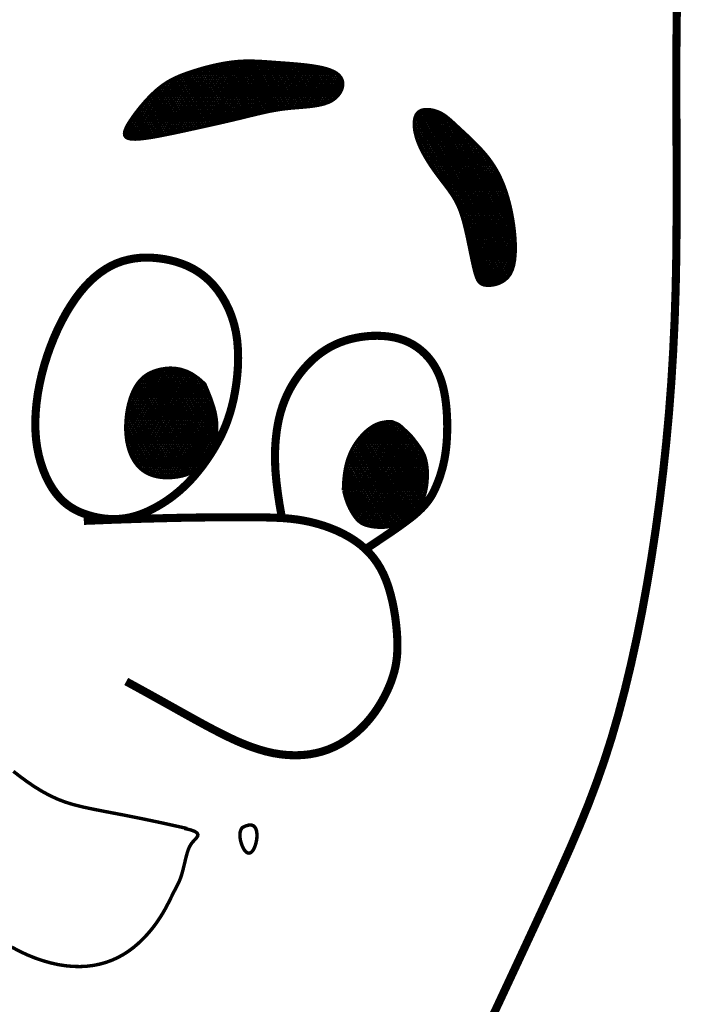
# Model space of a CAD drawing. Extents: x -6.8 to 7.2, y 1.9 to 16.7.
# Tile 148 of 156: x 0.265 to 0.453, y 7.561 to 7.841. Entities that reach past the tile are written whole.
import ezdxf

# ---------------------------------------------------------------- set-up
doc = ezdxf.new("R2010")
doc.units = 0
doc.header["$MEASUREMENT"] = 0
doc.layers.add('FACE', color=7, linetype='CONTINUOUS')
pattern_1 = [(360, (-1.67723613, 4.9603047), (1e-19, 0.00057574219), []), (60, (-1.67723613, 4.9603047), (-0.00049860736, 0.00028787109), []), (120, (-1.67723613, 4.9603047), (-0.00049860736, -0.00028787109), [])]

msp = doc.modelspace()

# ---------------------------------------------------------------- hatches: boundary and pattern name
at = {"layer": 'FACE', "linetype": 'Continuous'}
h = msp.add_hatch(dxfattribs=at)
h.set_pattern_fill('NET3', color=256, scale=0.004606, style=0)
h.set_pattern_definition(pattern_1)
h.paths.add_polyline_path([(0.40571, 7.78063), (0.4055, 7.78231), (0.40525, 7.78396), (0.40496, 7.78557), (0.40463, 7.78714), (0.40426, 7.78866), (0.40386, 7.79013), (0.40342, 7.79155), (0.40295, 7.79292), (0.40245, 7.79422), (0.40191, 7.79547), (0.40133, 7.79668), (0.4007, 7.79785), (0.40002, 7.79898), (0.39929, 7.8001), (0.39848, 7.8012), (0.39761, 7.80229), (0.39667, 7.80338), (0.39567, 7.80446), (0.39463, 7.80552), (0.39359, 7.80655), (0.39255, 7.80755), (0.39154, 7.80849), (0.39057, 7.80938), (0.38968, 7.81021), (0.38888, 7.81096), (0.38814, 7.81164), (0.38746, 7.81225), (0.38681, 7.81279), (0.38618, 7.81328), (0.38554, 7.81371), (0.38488, 7.81408), (0.38418, 7.81441), (0.38343, 7.81469), (0.38264, 7.81491), (0.38183, 7.81505), (0.38103, 7.81511), (0.38026, 7.81508), (0.37955, 7.81493), (0.37891, 7.81466), (0.37836, 7.81424), (0.37794, 7.81369), (0.37763, 7.81299), (0.37744, 7.81218), (0.37736, 7.81127), (0.37738, 7.81028), (0.3775, 7.80922), (0.37773, 7.80811), (0.37804, 7.80697), (0.37845, 7.80581), (0.37894, 7.80464), (0.3795, 7.80348), (0.38011, 7.80232), (0.38077, 7.80118), (0.38146, 7.80006), (0.38217, 7.79897), (0.3829, 7.79792), (0.38363, 7.79691), (0.38435, 7.79594), (0.38506, 7.79501), (0.38575, 7.7941), (0.38642, 7.79322), (0.38706, 7.79235), (0.38767, 7.79149), (0.38824, 7.79065), (0.38876, 7.78979), (0.38925, 7.78892), (0.3897, 7.78801), (0.39012, 7.78705), (0.39052, 7.78601), (0.3909, 7.78487), (0.39127, 7.78362), (0.39164, 7.78224), (0.392, 7.78072), (0.39237, 7.77909), (0.39272, 7.7774), (0.39308, 7.77569), (0.39342, 7.77402), (0.39376, 7.77242), (0.39408, 7.77094), (0.39439, 7.76963), (0.39469, 7.76852), (0.39499, 7.76761), (0.39531, 7.76687), (0.39567, 7.7663), (0.39608, 7.76587), (0.39656, 7.76556), (0.39712, 7.76537), (0.39779, 7.76527), (0.39857, 7.76525), (0.39944, 7.76532), (0.40037, 7.7655), (0.40131, 7.7658), (0.40223, 7.76623), (0.40311, 7.76682), (0.4039, 7.76757), (0.40458, 7.76851), (0.40511, 7.76963), (0.40551, 7.77092), (0.40577, 7.77236), (0.40593, 7.7739), (0.40599, 7.77553), (0.40596, 7.77721), (0.40586, 7.77892)])
h.paths.add_polyline_path([(0.31192, 7.80903), (0.31415, 7.80952), (0.31636, 7.81), (0.31853, 7.81048), (0.32065, 7.81096), (0.32271, 7.81142), (0.3247, 7.81188), (0.3266, 7.81233), (0.32841, 7.81276), (0.33012, 7.81318), (0.33174, 7.81358), (0.3333, 7.81395), (0.33481, 7.8143), (0.33631, 7.81462), (0.3378, 7.8149), (0.33931, 7.81515), (0.34086, 7.81535), (0.34246, 7.81552), (0.34409, 7.81566), (0.34573, 7.81579), (0.34734, 7.81594), (0.3489, 7.81613), (0.35038, 7.81638), (0.35175, 7.81671), (0.35298, 7.81714), (0.35405, 7.81768), (0.35495, 7.81832), (0.35569, 7.81904), (0.35627, 7.81981), (0.35669, 7.82061), (0.35696, 7.82142), (0.35706, 7.82221), (0.35702, 7.82296), (0.35682, 7.82366), (0.35647, 7.8243), (0.35597, 7.82488), (0.35532, 7.82541), (0.35452, 7.82588), (0.35356, 7.8263), (0.35245, 7.82668), (0.3512, 7.827), (0.34979, 7.82728), (0.34826, 7.82752), (0.34664, 7.82773), (0.34495, 7.82791), (0.34322, 7.82806), (0.34149, 7.8282), (0.33977, 7.82833), (0.3381, 7.82845), (0.3365, 7.82857), (0.33496, 7.82868), (0.33345, 7.82877), (0.33198, 7.82883), (0.33051, 7.82885), (0.32903, 7.82883), (0.32752, 7.82875), (0.32597, 7.8286), (0.32437, 7.82838), (0.32273, 7.8281), (0.32107, 7.82776), (0.31941, 7.82737), (0.31777, 7.82694), (0.31618, 7.82648), (0.31465, 7.82601), (0.3132, 7.82552), (0.31186, 7.82504), (0.31061, 7.82454), (0.30943, 7.82401), (0.30831, 7.82344), (0.30724, 7.82282), (0.3062, 7.82213), (0.30518, 7.82137), (0.30415, 7.82051), (0.30312, 7.81955), (0.30208, 7.81851), (0.30106, 7.8174), (0.30007, 7.81626), (0.29913, 7.81511), (0.29825, 7.81396), (0.29744, 7.81284), (0.29672, 7.81177), (0.29611, 7.81078), (0.29564, 7.80988), (0.29532, 7.80906), (0.29519, 7.80836), (0.29527, 7.80776), (0.29559, 7.80729), (0.29617, 7.80696), (0.29705, 7.80676), (0.29823, 7.80671), (0.29969, 7.8068), (0.30138, 7.807), (0.30327, 7.80729), (0.30531, 7.80766), (0.30746, 7.80809), (0.30968, 7.80855)])
h = msp.add_hatch(dxfattribs=at)
h.set_pattern_fill('NET3', color=256, scale=0.004606, style=0)
h.set_pattern_definition(pattern_1)
h.paths.add_polyline_path([(0.31795, 7.73725), (0.31836, 7.73631), (0.31877, 7.73534), (0.31917, 7.73434), (0.31956, 7.73334), (0.31992, 7.73235), (0.32025, 7.73136), (0.32054, 7.73041), (0.32079, 7.7295), (0.32098, 7.72863), (0.32112, 7.72782), (0.32123, 7.72705), (0.32129, 7.72633), (0.32133, 7.72566), (0.32134, 7.72503), (0.32133, 7.72443), (0.32131, 7.72388), (0.32128, 7.72336), (0.32124, 7.72287), (0.3212, 7.72241), (0.32114, 7.72196), (0.32106, 7.72153), (0.32097, 7.7211), (0.32086, 7.72067), (0.32072, 7.72024), (0.32056, 7.71979), (0.32038, 7.71934), (0.32019, 7.71888), (0.31997, 7.71842), (0.31975, 7.71796), (0.31952, 7.7175), (0.31927, 7.71704), (0.31903, 7.7166), (0.31879, 7.71617), (0.31854, 7.71575), (0.3183, 7.71536), (0.31806, 7.71498), (0.31783, 7.71464), (0.31759, 7.71432), (0.31736, 7.71404), (0.31714, 7.7138), (0.31692, 7.7136), (0.3167, 7.71343), (0.31648, 7.71328), (0.31625, 7.71316), (0.31602, 7.71304), (0.31577, 7.71293), (0.31551, 7.71281), (0.31522, 7.71267), (0.31492, 7.71251), (0.31459, 7.71234), (0.31422, 7.71215), (0.31381, 7.71196), (0.31336, 7.71176), (0.31286, 7.71156), (0.3123, 7.71138), (0.31167, 7.7112), (0.31099, 7.71104), (0.31024, 7.71091), (0.30945, 7.7108), (0.30862, 7.71072), (0.30777, 7.71068), (0.3069, 7.71068), (0.30603, 7.71073), (0.30516, 7.71083), (0.30431, 7.71098), (0.30347, 7.71119), (0.30266, 7.71146), (0.30188, 7.7118), (0.30113, 7.7122), (0.30042, 7.71268), (0.29975, 7.71322), (0.29911, 7.71384), (0.29853, 7.71454), (0.29799, 7.7153), (0.2975, 7.71614), (0.29706, 7.71703), (0.29668, 7.71798), (0.29635, 7.71897), (0.29608, 7.72001), (0.29586, 7.72108), (0.29571, 7.72219), (0.29561, 7.72331), (0.29556, 7.72445), (0.29557, 7.7256), (0.29563, 7.72675), (0.29573, 7.72789), (0.29587, 7.72902), (0.29606, 7.73013), (0.29629, 7.7312), (0.29656, 7.73224), (0.29686, 7.73325), (0.29721, 7.73421), (0.2976, 7.73512), (0.29804, 7.73599), (0.29852, 7.73681), (0.29904, 7.73756), (0.29961, 7.73826), (0.30023, 7.7389), (0.30092, 7.73947), (0.30167, 7.73999), (0.30251, 7.74044), (0.30344, 7.74084), (0.30446, 7.74117), (0.30558, 7.74145), (0.30682, 7.74165), (0.30816, 7.74175), (0.3096, 7.74168), (0.31113, 7.74141), (0.31274, 7.74088), (0.31442, 7.74004), (0.31616, 7.73885)])
edge = h.paths.add_edge_path()
edge.add_line((0.35727, 7.70702), (0.3573, 7.70787))
edge.add_line((0.3573, 7.70787), (0.35733, 7.7086))
edge.add_line((0.35733, 7.7086), (0.35737, 7.70924))
edge.add_line((0.35737, 7.70924), (0.3574, 7.70979))
edge.add_line((0.3574, 7.70979), (0.35744, 7.71027))
edge.add_line((0.35744, 7.71027), (0.35748, 7.71069))
edge.add_line((0.35748, 7.71069), (0.35752, 7.71106))
edge.add_line((0.35752, 7.71106), (0.35756, 7.7114))
edge.add_line((0.35756, 7.7114), (0.3576, 7.71171))
edge.add_line((0.3576, 7.71171), (0.35764, 7.71201))
edge.add_line((0.35764, 7.71201), (0.35768, 7.71229))
edge.add_line((0.35768, 7.71229), (0.35772, 7.71256))
edge.add_line((0.35772, 7.71256), (0.35777, 7.71282))
edge.add_line((0.35777, 7.71282), (0.35781, 7.71306))
edge.add_line((0.35781, 7.71306), (0.35786, 7.7133))
edge.add_line((0.35786, 7.7133), (0.35791, 7.71353))
edge.add_line((0.35791, 7.71353), (0.35796, 7.71376))
edge.add_line((0.35796, 7.71376), (0.35801, 7.71399))
edge.add_line((0.35801, 7.71399), (0.35806, 7.71421))
edge.add_line((0.35806, 7.71421), (0.35811, 7.71443))
edge.add_line((0.35811, 7.71443), (0.35817, 7.71465))
edge.add_line((0.35817, 7.71465), (0.35823, 7.71487))
edge.add_line((0.35823, 7.71487), (0.35829, 7.71508))
edge.add_line((0.35829, 7.71508), (0.35835, 7.71529))
edge.add_line((0.35835, 7.71529), (0.35841, 7.71549))
edge.add_line((0.35841, 7.71549), (0.35847, 7.7157))
edge.add_line((0.35847, 7.7157), (0.35854, 7.7159))
edge.add_line((0.35854, 7.7159), (0.35861, 7.71609))
edge.add_line((0.35861, 7.71609), (0.35867, 7.71629))
edge.add_line((0.35867, 7.71629), (0.35874, 7.71648))
edge.add_line((0.35874, 7.71648), (0.35881, 7.71667))
edge.add_line((0.35881, 7.71667), (0.35889, 7.71686))
edge.add_line((0.35889, 7.71686), (0.35896, 7.71704))
edge.add_line((0.35896, 7.71704), (0.35903, 7.71723))
edge.add_line((0.35903, 7.71723), (0.35911, 7.71741))
edge.add_line((0.35911, 7.71741), (0.35919, 7.71758))
edge.add_line((0.35919, 7.71758), (0.35926, 7.71776))
edge.add_line((0.35926, 7.71776), (0.35934, 7.71793))
edge.add_line((0.35934, 7.71793), (0.35942, 7.7181))
edge.add_line((0.35942, 7.7181), (0.3595, 7.71827))
edge.add_line((0.3595, 7.71827), (0.35959, 7.71844))
edge.add_line((0.35959, 7.71844), (0.35967, 7.7186))
edge.add_line((0.35967, 7.7186), (0.35976, 7.71876))
edge.add_line((0.35976, 7.71876), (0.35984, 7.71892))
edge.add_line((0.35984, 7.71892), (0.35993, 7.71908))
edge.add_line((0.35993, 7.71908), (0.36001, 7.71924))
edge.add_line((0.36001, 7.71924), (0.3601, 7.71939))
edge.add_line((0.3601, 7.71939), (0.36019, 7.71954))
edge.add_line((0.36019, 7.71954), (0.36028, 7.71969))
edge.add_line((0.36028, 7.71969), (0.36037, 7.71984))
edge.add_line((0.36037, 7.71984), (0.36047, 7.71999))
edge.add_line((0.36047, 7.71999), (0.36056, 7.72013))
edge.add_line((0.36056, 7.72013), (0.36065, 7.72028))
edge.add_line((0.36065, 7.72028), (0.36074, 7.72042))
edge.add_line((0.36074, 7.72042), (0.36084, 7.72056))
edge.add_line((0.36084, 7.72056), (0.36093, 7.7207))
edge.add_line((0.36093, 7.7207), (0.36103, 7.72083))
edge.add_line((0.36103, 7.72083), (0.36113, 7.72097))
edge.add_line((0.36113, 7.72097), (0.36122, 7.7211))
edge.add_line((0.36122, 7.7211), (0.36132, 7.72123))
edge.add_line((0.36132, 7.72123), (0.36142, 7.72136))
edge.add_line((0.36142, 7.72136), (0.36152, 7.72149))
edge.add_line((0.36152, 7.72149), (0.36162, 7.72162))
edge.add_line((0.36162, 7.72162), (0.36172, 7.72174))
edge.add_line((0.36172, 7.72174), (0.36182, 7.72187))
edge.add_line((0.36182, 7.72187), (0.36192, 7.72199))
edge.add_line((0.36192, 7.72199), (0.36202, 7.72211))
edge.add_line((0.36202, 7.72211), (0.36212, 7.72223))
edge.add_line((0.36212, 7.72223), (0.36223, 7.72235))
edge.add_line((0.36223, 7.72235), (0.36233, 7.72246))
edge.add_line((0.36233, 7.72246), (0.36243, 7.72258))
edge.add_line((0.36243, 7.72258), (0.36254, 7.72269))
edge.add_line((0.36254, 7.72269), (0.36264, 7.7228))
edge.add_line((0.36264, 7.7228), (0.36274, 7.72291))
edge.add_line((0.36274, 7.72291), (0.36285, 7.72302))
edge.add_line((0.36285, 7.72302), (0.36295, 7.72313))
edge.add_line((0.36295, 7.72313), (0.36306, 7.72323))
edge.add_line((0.36306, 7.72323), (0.36316, 7.72334))
edge.add_line((0.36316, 7.72334), (0.36327, 7.72344))
edge.add_line((0.36327, 7.72344), (0.36337, 7.72354))
edge.add_line((0.36337, 7.72354), (0.36348, 7.72364))
edge.add_line((0.36348, 7.72364), (0.36359, 7.72373))
edge.add_line((0.36359, 7.72373), (0.36369, 7.72383))
edge.add_line((0.36369, 7.72383), (0.3638, 7.72392))
edge.add_line((0.3638, 7.72392), (0.36391, 7.72401))
edge.add_line((0.36391, 7.72401), (0.36401, 7.7241))
edge.add_line((0.36401, 7.7241), (0.36412, 7.72419))
edge.add_line((0.36412, 7.72419), (0.36423, 7.72428))
edge.add_line((0.36423, 7.72428), (0.36433, 7.72436))
edge.add_line((0.36433, 7.72436), (0.36444, 7.72445))
edge.add_line((0.36444, 7.72445), (0.36455, 7.72453))
edge.add_line((0.36455, 7.72453), (0.36466, 7.72461))
edge.add_line((0.36466, 7.72461), (0.36476, 7.72469))
edge.add_line((0.36476, 7.72469), (0.36487, 7.72476))
edge.add_line((0.36487, 7.72476), (0.36498, 7.72484))
edge.add_line((0.36498, 7.72484), (0.36508, 7.72491))
edge.add_line((0.36508, 7.72491), (0.36519, 7.72498))
edge.add_line((0.36519, 7.72498), (0.3653, 7.72505))
edge.add_line((0.3653, 7.72505), (0.3654, 7.72512))
edge.add_line((0.3654, 7.72512), (0.36551, 7.72519))
edge.add_line((0.36551, 7.72519), (0.36562, 7.72525))
edge.add_line((0.36562, 7.72525), (0.36572, 7.72532))
edge.add_line((0.36572, 7.72532), (0.36583, 7.72538))
edge.add_line((0.36583, 7.72538), (0.36594, 7.72544))
edge.add_line((0.36594, 7.72544), (0.36604, 7.72549))
edge.add_line((0.36604, 7.72549), (0.36615, 7.72555))
edge.add_line((0.36615, 7.72555), (0.36625, 7.7256))
edge.add_line((0.36625, 7.7256), (0.36636, 7.72566))
edge.add_line((0.36636, 7.72566), (0.36646, 7.72571))
edge.add_line((0.36646, 7.72571), (0.36657, 7.72576))
edge.add_line((0.36657, 7.72576), (0.36667, 7.7258))
edge.add_line((0.36667, 7.7258), (0.36678, 7.72585))
edge.add_line((0.36678, 7.72585), (0.36688, 7.72589))
edge.add_line((0.36688, 7.72589), (0.36698, 7.72594))
edge.add_line((0.36698, 7.72594), (0.36709, 7.72598))
edge.add_line((0.36709, 7.72598), (0.36719, 7.72601))
edge.add_line((0.36719, 7.72601), (0.36729, 7.72605))
edge.add_line((0.36729, 7.72605), (0.36739, 7.72609))
edge.add_line((0.36739, 7.72609), (0.36749, 7.72612))
edge.add_line((0.36749, 7.72612), (0.36759, 7.72615))
edge.add_line((0.36759, 7.72615), (0.36769, 7.72618))
edge.add_line((0.36769, 7.72618), (0.36779, 7.72621))
edge.add_line((0.36779, 7.72621), (0.36789, 7.72623))
edge.add_line((0.36789, 7.72623), (0.36799, 7.72626))
edge.add_line((0.36799, 7.72626), (0.36809, 7.72628))
edge.add_line((0.36809, 7.72628), (0.36819, 7.7263))
edge.add_line((0.36819, 7.7263), (0.36829, 7.72632))
edge.add_line((0.36829, 7.72632), (0.36838, 7.72634))
edge.add_line((0.36838, 7.72634), (0.36848, 7.72636))
edge.add_line((0.36848, 7.72636), (0.36857, 7.72637))
edge.add_line((0.36857, 7.72637), (0.36867, 7.72638))
edge.add_line((0.36867, 7.72638), (0.36876, 7.7264))
edge.add_line((0.36876, 7.7264), (0.36886, 7.72641))
edge.add_line((0.36886, 7.72641), (0.36895, 7.72642))
edge.add_line((0.36895, 7.72642), (0.36904, 7.72644))
edge.add_line((0.36904, 7.72644), (0.36913, 7.72645))
edge.add_line((0.36913, 7.72645), (0.36922, 7.72647))
edge.add_line((0.36922, 7.72647), (0.3693, 7.72648))
edge.add_line((0.3693, 7.72648), (0.36939, 7.7265))
edge.add_line((0.36939, 7.7265), (0.36948, 7.72652))
edge.add_line((0.36948, 7.72652), (0.36956, 7.72653))
edge.add_line((0.36956, 7.72653), (0.36965, 7.72655))
edge.add_line((0.36965, 7.72655), (0.36973, 7.72656))
edge.add_line((0.36973, 7.72656), (0.36982, 7.72657))
edge.add_line((0.36982, 7.72657), (0.36991, 7.72658))
edge.add_line((0.36991, 7.72658), (0.36999, 7.72659))
edge.add_line((0.36999, 7.72659), (0.37008, 7.72659))
edge.add_line((0.37008, 7.72659), (0.37017, 7.72659))
edge.add_line((0.37017, 7.72659), (0.37026, 7.72659))
edge.add_line((0.37026, 7.72659), (0.37035, 7.72659))
edge.add_line((0.37035, 7.72659), (0.37044, 7.72659))
edge.add_line((0.37044, 7.72659), (0.37053, 7.72658))
edge.add_line((0.37053, 7.72658), (0.37063, 7.72657))
edge.add_line((0.37063, 7.72657), (0.37072, 7.72656))
edge.add_line((0.37072, 7.72656), (0.37081, 7.72655))
edge.add_line((0.37081, 7.72655), (0.3709, 7.72654))
edge.add_line((0.3709, 7.72654), (0.37099, 7.72652))
edge.add_line((0.37099, 7.72652), (0.37108, 7.72651))
edge.add_line((0.37108, 7.72651), (0.37117, 7.72649))
edge.add_line((0.37117, 7.72649), (0.37125, 7.72646))
edge.add_line((0.37125, 7.72646), (0.37132, 7.72644))
edge.add_line((0.37132, 7.72644), (0.3714, 7.72641))
edge.add_line((0.3714, 7.72641), (0.37147, 7.72638))
edge.add_line((0.37147, 7.72638), (0.37153, 7.72635))
edge.add_line((0.37153, 7.72635), (0.3716, 7.72632))
edge.add_line((0.3716, 7.72632), (0.37166, 7.72629))
edge.add_line((0.37166, 7.72629), (0.37173, 7.72626))
edge.add_line((0.37173, 7.72626), (0.37179, 7.72623))
edge.add_line((0.37179, 7.72623), (0.37186, 7.72621))
edge.add_line((0.37186, 7.72621), (0.37193, 7.72618))
edge.add_line((0.37193, 7.72618), (0.37199, 7.72616))
edge.add_line((0.37199, 7.72616), (0.37206, 7.72613))
edge.add_line((0.37206, 7.72613), (0.37213, 7.72611))
edge.add_line((0.37213, 7.72611), (0.3722, 7.72608))
edge.add_line((0.3722, 7.72608), (0.37228, 7.72605))
edge.add_line((0.37228, 7.72605), (0.37235, 7.72602))
edge.add_line((0.37235, 7.72602), (0.37243, 7.72599))
edge.add_line((0.37243, 7.72599), (0.3725, 7.72596))
edge.add_line((0.3725, 7.72596), (0.37258, 7.72592))
edge.add_line((0.37258, 7.72592), (0.37266, 7.72588))
edge.add_line((0.37266, 7.72588), (0.37274, 7.72584))
edge.add_line((0.37274, 7.72584), (0.37282, 7.72579))
edge.add_line((0.37282, 7.72579), (0.3729, 7.72575))
edge.add_line((0.3729, 7.72575), (0.37298, 7.7257))
edge.add_line((0.37298, 7.7257), (0.37306, 7.72564))
edge.add_line((0.37306, 7.72564), (0.37314, 7.72559))
edge.add_line((0.37314, 7.72559), (0.37321, 7.72553))
edge.add_line((0.37321, 7.72553), (0.37329, 7.72547))
edge.add_line((0.37329, 7.72547), (0.37336, 7.72541))
edge.add_line((0.37336, 7.72541), (0.37343, 7.72535))
edge.add_line((0.37343, 7.72535), (0.37351, 7.72529))
edge.add_line((0.37351, 7.72529), (0.37358, 7.72523))
edge.add_line((0.37358, 7.72523), (0.37364, 7.72517))
edge.add_line((0.37364, 7.72517), (0.37371, 7.72511))
edge.add_line((0.37371, 7.72511), (0.37378, 7.72504))
edge.add_line((0.37378, 7.72504), (0.37384, 7.72498))
edge.add_line((0.37384, 7.72498), (0.37391, 7.72492))
edge.add_line((0.37391, 7.72492), (0.37397, 7.72485))
edge.add_line((0.37397, 7.72485), (0.37404, 7.72479))
edge.add_line((0.37404, 7.72479), (0.37411, 7.72472))
edge.add_line((0.37411, 7.72472), (0.37419, 7.72465))
edge.add_line((0.37419, 7.72465), (0.37426, 7.72458))
edge.add_line((0.37426, 7.72458), (0.37435, 7.7245))
edge.add_line((0.37435, 7.7245), (0.37443, 7.72442))
edge.add_line((0.37443, 7.72442), (0.37453, 7.72433))
edge.add_line((0.37453, 7.72433), (0.37463, 7.72424))
edge.add_line((0.37463, 7.72424), (0.37475, 7.72414))
edge.add_line((0.37475, 7.72414), (0.37487, 7.72403))
edge.add_line((0.37487, 7.72403), (0.37501, 7.7239))
edge.add_line((0.37501, 7.7239), (0.37515, 7.72377))
edge.add_line((0.37515, 7.72377), (0.37531, 7.72363))
edge.add_line((0.37531, 7.72363), (0.37547, 7.72348))
edge.add_line((0.37547, 7.72348), (0.37564, 7.72332))
edge.add_line((0.37564, 7.72332), (0.37582, 7.72314))
edge.add_line((0.37582, 7.72314), (0.376, 7.72296))
edge.add_line((0.376, 7.72296), (0.37618, 7.72277))
edge.add_line((0.37618, 7.72277), (0.37636, 7.72257))
edge.add_line((0.37636, 7.72257), (0.37655, 7.72235))
edge.add_line((0.37655, 7.72235), (0.37674, 7.72213))
edge.add_line((0.37674, 7.72213), (0.37694, 7.72189))
edge.add_line((0.37694, 7.72189), (0.37714, 7.72164))
edge.add_line((0.37714, 7.72164), (0.37735, 7.72137))
edge.add_line((0.37735, 7.72137), (0.37757, 7.72108))
edge.add_line((0.37757, 7.72108), (0.3778, 7.72078))
edge.add_line((0.3778, 7.72078), (0.37805, 7.72045))
edge.add_line((0.37805, 7.72045), (0.3783, 7.72012))
edge.add_line((0.3783, 7.72012), (0.37856, 7.71976))
edge.add_line((0.37856, 7.71976), (0.37882, 7.7194))
edge.add_line((0.37882, 7.7194), (0.37907, 7.71904))
edge.add_line((0.37907, 7.71904), (0.37931, 7.71867))
edge.add_line((0.37931, 7.71867), (0.37954, 7.7183))
edge.add_line((0.37954, 7.7183), (0.37974, 7.71793))
edge.add_line((0.37974, 7.71793), (0.37993, 7.71756))
edge.add_line((0.37993, 7.71756), (0.38009, 7.71721))
edge.add_line((0.38009, 7.71721), (0.38023, 7.71685))
edge.add_line((0.38023, 7.71685), (0.38035, 7.7165))
edge.add_line((0.38035, 7.7165), (0.38046, 7.71614))
edge.add_line((0.38046, 7.71614), (0.38056, 7.71579))
edge.add_line((0.38056, 7.71579), (0.38064, 7.71543))
edge.add_line((0.38064, 7.71543), (0.38072, 7.71507))
edge.add_line((0.38072, 7.71507), (0.38079, 7.7147))
edge.add_line((0.38079, 7.7147), (0.38085, 7.71432))
edge.add_line((0.38085, 7.71432), (0.38091, 7.71393))
edge.add_line((0.38091, 7.71393), (0.38096, 7.71352))
edge.add_line((0.38096, 7.71352), (0.38099, 7.71309))
edge.add_line((0.38099, 7.71309), (0.38102, 7.71263))
edge.add_line((0.38102, 7.71263), (0.38104, 7.71214))
edge.add_line((0.38104, 7.71214), (0.38104, 7.71162))
edge.add_line((0.38104, 7.71162), (0.38104, 7.71107))
edge.add_line((0.38104, 7.71107), (0.38102, 7.71049))
edge.add_line((0.38102, 7.71049), (0.38098, 7.70988))
edge.add_line((0.38098, 7.70988), (0.38093, 7.70926))
edge.add_line((0.38093, 7.70926), (0.38086, 7.70863))
edge.add_line((0.38086, 7.70863), (0.38077, 7.708))
edge.add_line((0.38077, 7.708), (0.38066, 7.70737))
edge.add_line((0.38066, 7.70737), (0.38052, 7.70675))
edge.add_line((0.38052, 7.70675), (0.38037, 7.70615))
edge.add_line((0.38037, 7.70615), (0.38018, 7.70557))
edge.add_line((0.38018, 7.70557), (0.37998, 7.70501))
edge.add_line((0.37998, 7.70501), (0.37974, 7.70447))
edge.add_line((0.37974, 7.70447), (0.37949, 7.70395))
edge.add_line((0.37949, 7.70395), (0.37921, 7.70345))
edge.add_line((0.37921, 7.70345), (0.3789, 7.70298))
edge.add_line((0.3789, 7.70298), (0.37857, 7.70253))
edge.add_line((0.37857, 7.70253), (0.37822, 7.7021))
edge.add_line((0.37822, 7.7021), (0.37785, 7.7017))
edge.add_line((0.37785, 7.7017), (0.37745, 7.70131))
edge.add_line((0.37745, 7.70131), (0.37704, 7.70094))
edge.add_line((0.37704, 7.70094), (0.37662, 7.70058))
edge.add_line((0.37662, 7.70058), (0.3762, 7.70023))
edge.add_line((0.3762, 7.70023), (0.37576, 7.69988))
edge.add_line((0.37576, 7.69988), (0.37532, 7.69954))
edge.add_line((0.37532, 7.69954), (0.37488, 7.6992))
edge.add_line((0.37488, 7.6992), (0.37444, 7.69886))
edge.add_line((0.37444, 7.69886), (0.37399, 7.69854))
edge.add_line((0.37399, 7.69854), (0.37354, 7.69822))
edge.add_line((0.37354, 7.69822), (0.37308, 7.69793))
edge.add_line((0.37308, 7.69793), (0.37261, 7.69766))
edge.add_line((0.37261, 7.69766), (0.37212, 7.69741))
edge.add_line((0.37212, 7.69741), (0.37161, 7.6972))
edge.add_line((0.37161, 7.6972), (0.37109, 7.69702))
edge.add_line((0.37109, 7.69702), (0.37056, 7.69688))
edge.add_line((0.37056, 7.69688), (0.37001, 7.69677))
edge.add_line((0.37001, 7.69677), (0.36945, 7.69669))
edge.add_line((0.36945, 7.69669), (0.36889, 7.69663))
edge.add_line((0.36889, 7.69663), (0.36832, 7.69661))
edge.add_line((0.36832, 7.69661), (0.36776, 7.6966))
edge.add_line((0.36776, 7.6966), (0.36719, 7.69662))
edge.add_line((0.36719, 7.69662), (0.36664, 7.69665))
edge.add_line((0.36664, 7.69665), (0.36609, 7.6967))
edge.add_line((0.36609, 7.6967), (0.36555, 7.69677))
edge.add_line((0.36555, 7.69677), (0.36503, 7.69686))
edge.add_line((0.36503, 7.69686), (0.36453, 7.69697))
edge.add_line((0.36453, 7.69697), (0.36405, 7.69709))
edge.add_line((0.36405, 7.69709), (0.36359, 7.69723))
edge.add_line((0.36359, 7.69723), (0.36316, 7.6974))
edge.add_line((0.36316, 7.6974), (0.36276, 7.69758))
edge.add_line((0.36276, 7.69758), (0.36238, 7.69778))
edge.add_line((0.36238, 7.69778), (0.36203, 7.69802))
edge.add_line((0.36203, 7.69802), (0.36168, 7.69829))
edge.add_line((0.36168, 7.69829), (0.36134, 7.69861))
edge.add_line((0.36134, 7.69861), (0.361, 7.69898))
edge.add_line((0.361, 7.69898), (0.36066, 7.69941))
edge.add_line((0.36066, 7.69941), (0.3603, 7.6999))
edge.add_line((0.3603, 7.6999), (0.35993, 7.70046))
edge.add_line((0.35993, 7.70046), (0.35954, 7.70109))
edge.add_line((0.35954, 7.70109), (0.35915, 7.70182))
edge.add_line((0.35915, 7.70182), (0.35876, 7.70263))
edge.add_line((0.35876, 7.70263), (0.35838, 7.70354))
edge.add_line((0.35838, 7.70354), (0.35802, 7.70456))
edge.add_line((0.35802, 7.70456), (0.35768, 7.70569))
edge.add_line((0.35768, 7.70569), (0.35737, 7.70695))

# ---------------------------------------------------------------- linework, layer by layer
at = {"layer": 'FACE'}
for points, const_width in [([(0.45191, 7.84815), (0.45175, 7.83967), (0.45167, 7.83081), (0.45166, 7.82162), (0.45169, 7.81219), (0.45173, 7.8026), (0.45175, 7.79294), (0.45173, 7.78328), (0.45165, 7.77372), (0.45147, 7.76433), (0.45117, 7.75518), (0.45075, 7.74626), (0.45022, 7.73755), (0.44957, 7.72902), (0.4488, 7.72065), (0.44793, 7.71242), (0.44694, 7.7043), (0.44585, 7.69626), (0.44465, 7.68829), (0.44334, 7.68042), (0.44193, 7.67266), (0.44041, 7.66506), (0.43878, 7.65763), (0.43705, 7.65042), (0.43521, 7.64345), (0.43327, 7.63676), (0.43122, 7.63035), (0.42904, 7.62414), (0.42674, 7.61805), (0.42428, 7.61199), (0.42166, 7.60585), (0.41886, 7.59954), (0.41588, 7.59298), (0.41268, 7.58606), (0.4093, 7.57877), (0.40584, 7.57133), (0.40245, 7.56406), (0.39928, 7.55728)], 0.0023), ([(0.33984, 7.69921), (0.33915, 7.70307), (0.33863, 7.70655), (0.33825, 7.70969), (0.338, 7.71254), (0.33788, 7.71513), (0.33786, 7.71751), (0.33794, 7.71973), (0.33811, 7.72181), (0.33834, 7.72381), (0.33865, 7.72572), (0.33903, 7.72756), (0.33949, 7.72934), (0.34003, 7.73104), (0.34065, 7.73269), (0.34134, 7.73429), (0.34212, 7.73584), (0.34299, 7.73734), (0.34393, 7.73879), (0.34494, 7.74019), (0.34602, 7.74152), (0.34715, 7.74277), (0.34834, 7.74395), (0.34958, 7.74504), (0.35085, 7.74603), (0.35216, 7.74692), (0.3535, 7.74772), (0.35488, 7.74841), (0.35628, 7.74902), (0.35772, 7.74953), (0.35919, 7.74997), (0.36069, 7.75031), (0.36222, 7.75059), (0.36377, 7.75078), (0.36534, 7.7509), (0.36692, 7.75093), (0.36848, 7.75087), (0.37003, 7.75072), (0.37154, 7.75047), (0.373, 7.75012), (0.37441, 7.74966), (0.37575, 7.74909), (0.37702, 7.74841), (0.37821, 7.74764), (0.37932, 7.74678), (0.38035, 7.74584), (0.3813, 7.74483), (0.38216, 7.74375), (0.38293, 7.74263), (0.38361, 7.74145), (0.38421, 7.74023), (0.38473, 7.73896), (0.38518, 7.73764), (0.38555, 7.73626), (0.38587, 7.73483), (0.38613, 7.73334), (0.38633, 7.7318), (0.38649, 7.73019), (0.38661, 7.72854), (0.38668, 7.72687), (0.3867, 7.72519), (0.38668, 7.72351), (0.38661, 7.72186), (0.3865, 7.72025), (0.38634, 7.7187), (0.38614, 7.71722), (0.38589, 7.71582), (0.38561, 7.71448), (0.38529, 7.7132), (0.38494, 7.71199), (0.38457, 7.71083), (0.38417, 7.70973), (0.38376, 7.70868), (0.38332, 7.70767), (0.38286, 7.70669), (0.38235, 7.70574), (0.38177, 7.70481), (0.38111, 7.70389), (0.38036, 7.70297), (0.3795, 7.70203), (0.37851, 7.70107), (0.37737, 7.70008), (0.37607, 7.69904), (0.37458, 7.69792), (0.37288, 7.6967), (0.37095, 7.69536), (0.36876, 7.69388), (0.36629, 7.69222), (0.36353, 7.69038)], 0.0023), ([(0.31795, 7.73725), (0.31836, 7.73631), (0.31877, 7.73534), (0.31917, 7.73434), (0.31956, 7.73334), (0.31992, 7.73235), (0.32025, 7.73136), (0.32054, 7.73041), (0.32079, 7.7295), (0.32098, 7.72863), (0.32112, 7.72782), (0.32123, 7.72705), (0.32129, 7.72633), (0.32133, 7.72566), (0.32134, 7.72503), (0.32133, 7.72443), (0.32131, 7.72388), (0.32128, 7.72336), (0.32124, 7.72287), (0.3212, 7.72241), (0.32114, 7.72196), (0.32106, 7.72153), (0.32097, 7.7211), (0.32086, 7.72067), (0.32072, 7.72024), (0.32056, 7.71979), (0.32038, 7.71934), (0.32019, 7.71888), (0.31997, 7.71842), (0.31975, 7.71796), (0.31952, 7.7175), (0.31927, 7.71704), (0.31903, 7.7166), (0.31879, 7.71617), (0.31854, 7.71575), (0.3183, 7.71536), (0.31806, 7.71498), (0.31783, 7.71464), (0.31759, 7.71432), (0.31736, 7.71404), (0.31714, 7.7138), (0.31692, 7.7136), (0.3167, 7.71343), (0.31648, 7.71328), (0.31625, 7.71316), (0.31602, 7.71304), (0.31577, 7.71293), (0.31551, 7.71281), (0.31522, 7.71267), (0.31492, 7.71251), (0.31459, 7.71234), (0.31422, 7.71215), (0.31381, 7.71196), (0.31336, 7.71176), (0.31286, 7.71156), (0.3123, 7.71138), (0.31167, 7.7112), (0.31099, 7.71104), (0.31024, 7.71091), (0.30945, 7.7108), (0.30862, 7.71072), (0.30777, 7.71068), (0.3069, 7.71068), (0.30603, 7.71073), (0.30516, 7.71083), (0.30431, 7.71098), (0.30347, 7.71119), (0.30266, 7.71146), (0.30188, 7.7118), (0.30113, 7.7122), (0.30042, 7.71268), (0.29975, 7.71322), (0.29911, 7.71384), (0.29853, 7.71454), (0.29799, 7.7153), (0.2975, 7.71614), (0.29706, 7.71703), (0.29668, 7.71798), (0.29635, 7.71897), (0.29608, 7.72001), (0.29586, 7.72108), (0.29571, 7.72219), (0.29561, 7.72331), (0.29556, 7.72445), (0.29557, 7.7256), (0.29563, 7.72675), (0.29573, 7.72789), (0.29587, 7.72902), (0.29606, 7.73013), (0.29629, 7.7312), (0.29656, 7.73224), (0.29686, 7.73325), (0.29721, 7.73421), (0.2976, 7.73512), (0.29804, 7.73599), (0.29852, 7.73681), (0.29904, 7.73756), (0.29961, 7.73826), (0.30023, 7.7389), (0.30092, 7.73947), (0.30167, 7.73999), (0.30251, 7.74044), (0.30344, 7.74084), (0.30446, 7.74117), (0.30558, 7.74145), (0.30682, 7.74165), (0.30816, 7.74175), (0.3096, 7.74168), (0.31113, 7.74141), (0.31274, 7.74088), (0.31442, 7.74004), (0.31616, 7.73885), (0.31795, 7.73725)], 0.000969), ([(0.35727, 7.70702), (0.3573, 7.70787), (0.35733, 7.7086), (0.35737, 7.70924), (0.3574, 7.70979), (0.35744, 7.71027), (0.35748, 7.71069), (0.35752, 7.71106), (0.35756, 7.7114), (0.3576, 7.71171), (0.35764, 7.71201), (0.35768, 7.71229), (0.35772, 7.71256), (0.35777, 7.71282), (0.35781, 7.71306), (0.35786, 7.7133), (0.35791, 7.71353), (0.35796, 7.71376), (0.35801, 7.71399), (0.35806, 7.71421), (0.35811, 7.71443), (0.35817, 7.71465), (0.35823, 7.71487), (0.35829, 7.71508), (0.35835, 7.71529), (0.35841, 7.71549), (0.35847, 7.7157), (0.35854, 7.7159), (0.35861, 7.71609), (0.35867, 7.71629), (0.35874, 7.71648), (0.35881, 7.71667), (0.35889, 7.71686), (0.35896, 7.71704), (0.35903, 7.71723), (0.35911, 7.71741), (0.35919, 7.71758), (0.35926, 7.71776), (0.35934, 7.71793), (0.35942, 7.7181), (0.3595, 7.71827), (0.35959, 7.71844), (0.35967, 7.7186), (0.35976, 7.71876), (0.35984, 7.71892), (0.35993, 7.71908), (0.36001, 7.71924), (0.3601, 7.71939), (0.36019, 7.71954), (0.36028, 7.71969), (0.36037, 7.71984), (0.36047, 7.71999), (0.36056, 7.72013), (0.36065, 7.72028), (0.36074, 7.72042), (0.36084, 7.72056), (0.36093, 7.7207), (0.36103, 7.72083), (0.36113, 7.72097), (0.36122, 7.7211), (0.36132, 7.72123), (0.36142, 7.72136), (0.36152, 7.72149), (0.36162, 7.72162), (0.36172, 7.72174), (0.36182, 7.72187), (0.36192, 7.72199), (0.36202, 7.72211), (0.36212, 7.72223), (0.36223, 7.72235), (0.36233, 7.72246), (0.36243, 7.72258), (0.36254, 7.72269), (0.36264, 7.7228), (0.36274, 7.72291), (0.36285, 7.72302), (0.36295, 7.72313), (0.36306, 7.72323), (0.36316, 7.72334), (0.36327, 7.72344), (0.36337, 7.72354), (0.36348, 7.72364), (0.36359, 7.72373), (0.36369, 7.72383), (0.3638, 7.72392), (0.36391, 7.72401), (0.36401, 7.7241), (0.36412, 7.72419), (0.36423, 7.72428), (0.36433, 7.72436), (0.36444, 7.72445), (0.36455, 7.72453), (0.36466, 7.72461), (0.36476, 7.72469), (0.36487, 7.72476), (0.36498, 7.72484), (0.36508, 7.72491), (0.36519, 7.72498), (0.3653, 7.72505), (0.3654, 7.72512), (0.36551, 7.72519), (0.36562, 7.72525), (0.36572, 7.72532), (0.36583, 7.72538), (0.36594, 7.72544), (0.36604, 7.72549), (0.36615, 7.72555), (0.36625, 7.7256), (0.36636, 7.72566), (0.36646, 7.72571), (0.36657, 7.72576), (0.36667, 7.7258), (0.36678, 7.72585), (0.36688, 7.72589), (0.36698, 7.72594), (0.36709, 7.72598), (0.36719, 7.72601), (0.36729, 7.72605), (0.36739, 7.72609), (0.36749, 7.72612), (0.36759, 7.72615), (0.36769, 7.72618), (0.36779, 7.72621), (0.36789, 7.72623), (0.36799, 7.72626), (0.36809, 7.72628), (0.36819, 7.7263), (0.36829, 7.72632), (0.36838, 7.72634), (0.36848, 7.72636), (0.36857, 7.72637), (0.36867, 7.72638), (0.36876, 7.7264), (0.36886, 7.72641), (0.36895, 7.72642), (0.36904, 7.72644), (0.36913, 7.72645), (0.36922, 7.72647), (0.3693, 7.72648), (0.36939, 7.7265), (0.36948, 7.72652), (0.36956, 7.72653), (0.36965, 7.72655), (0.36973, 7.72656), (0.36982, 7.72657), (0.36991, 7.72658), (0.36999, 7.72659), (0.37008, 7.72659), (0.37017, 7.72659), (0.37026, 7.72659), (0.37035, 7.72659), (0.37044, 7.72659), (0.37053, 7.72658), (0.37063, 7.72657), (0.37072, 7.72656), (0.37081, 7.72655), (0.3709, 7.72654), (0.37099, 7.72652), (0.37108, 7.72651), (0.37117, 7.72649), (0.37125, 7.72646), (0.37132, 7.72644), (0.3714, 7.72641), (0.37147, 7.72638), (0.37153, 7.72635), (0.3716, 7.72632), (0.37166, 7.72629), (0.37173, 7.72626), (0.37179, 7.72623), (0.37186, 7.72621), (0.37193, 7.72618), (0.37199, 7.72616), (0.37206, 7.72613), (0.37213, 7.72611), (0.3722, 7.72608), (0.37228, 7.72605), (0.37235, 7.72602), (0.37243, 7.72599), (0.3725, 7.72596), (0.37258, 7.72592), (0.37266, 7.72588), (0.37274, 7.72584), (0.37282, 7.72579), (0.3729, 7.72575), (0.37298, 7.7257), (0.37306, 7.72564), (0.37314, 7.72559), (0.37321, 7.72553), (0.37329, 7.72547), (0.37336, 7.72541), (0.37343, 7.72535), (0.37351, 7.72529), (0.37358, 7.72523), (0.37364, 7.72517), (0.37371, 7.72511), (0.37378, 7.72504), (0.37384, 7.72498), (0.37391, 7.72492), (0.37397, 7.72485), (0.37404, 7.72479), (0.37411, 7.72472), (0.37419, 7.72465), (0.37426, 7.72458), (0.37435, 7.7245), (0.37443, 7.72442), (0.37453, 7.72433), (0.37463, 7.72424), (0.37475, 7.72414), (0.37487, 7.72403), (0.37501, 7.7239), (0.37515, 7.72377), (0.37531, 7.72363), (0.37547, 7.72348), (0.37564, 7.72332), (0.37582, 7.72314), (0.376, 7.72296), (0.37618, 7.72277), (0.37636, 7.72257), (0.37655, 7.72235), (0.37674, 7.72213), (0.37694, 7.72189), (0.37714, 7.72164), (0.37735, 7.72137), (0.37757, 7.72108), (0.3778, 7.72078), (0.37805, 7.72045), (0.3783, 7.72012), (0.37856, 7.71976), (0.37882, 7.7194), (0.37907, 7.71904), (0.37931, 7.71867), (0.37954, 7.7183), (0.37974, 7.71793), (0.37993, 7.71756), (0.38009, 7.71721), (0.38023, 7.71685), (0.38035, 7.7165), (0.38046, 7.71614), (0.38056, 7.71579), (0.38064, 7.71543), (0.38072, 7.71507), (0.38079, 7.7147), (0.38085, 7.71432), (0.38091, 7.71393), (0.38096, 7.71352), (0.38099, 7.71309), (0.38102, 7.71263), (0.38104, 7.71214), (0.38104, 7.71162), (0.38104, 7.71107), (0.38102, 7.71049), (0.38098, 7.70988), (0.38093, 7.70926), (0.38086, 7.70863), (0.38077, 7.708), (0.38066, 7.70737), (0.38052, 7.70675), (0.38037, 7.70615), (0.38018, 7.70557), (0.37998, 7.70501), (0.37974, 7.70447), (0.37949, 7.70395), (0.37921, 7.70345), (0.3789, 7.70298), (0.37857, 7.70253), (0.37822, 7.7021), (0.37785, 7.7017), (0.37745, 7.70131), (0.37704, 7.70094), (0.37662, 7.70058), (0.3762, 7.70023), (0.37576, 7.69988), (0.37532, 7.69954), (0.37488, 7.6992), (0.37444, 7.69886), (0.37399, 7.69854), (0.37354, 7.69822), (0.37308, 7.69793), (0.37261, 7.69766), (0.37212, 7.69741), (0.37161, 7.6972), (0.37109, 7.69702), (0.37056, 7.69688), (0.37001, 7.69677), (0.36945, 7.69669), (0.36889, 7.69663), (0.36832, 7.69661), (0.36776, 7.6966), (0.36719, 7.69662), (0.36664, 7.69665), (0.36609, 7.6967), (0.36555, 7.69677), (0.36503, 7.69686), (0.36453, 7.69697), (0.36405, 7.69709), (0.36359, 7.69723), (0.36316, 7.6974), (0.36276, 7.69758), (0.36238, 7.69778), (0.36203, 7.69802), (0.36168, 7.69829), (0.36134, 7.69861), (0.361, 7.69898), (0.36066, 7.69941), (0.3603, 7.6999), (0.35993, 7.70046), (0.35954, 7.70109), (0.35915, 7.70182), (0.35876, 7.70263), (0.35838, 7.70354), (0.35802, 7.70456), (0.35768, 7.70569), (0.35737, 7.70695)], 0.000969), ([(0.28366, 7.69841), (0.29228, 7.69875), (0.29975, 7.699), (0.30622, 7.69917), (0.31179, 7.6993), (0.31658, 7.69937), (0.32073, 7.69941), (0.32436, 7.69943), (0.32758, 7.69943), (0.33051, 7.69943), (0.33319, 7.69942), (0.33566, 7.69938), (0.33796, 7.69931), (0.34012, 7.6992), (0.34217, 7.69903), (0.34415, 7.69879), (0.34609, 7.69847), (0.34803, 7.69806), (0.34996, 7.69756), (0.35186, 7.69698), (0.35371, 7.69631), (0.35552, 7.69556), (0.35726, 7.69472), (0.35892, 7.69381), (0.36049, 7.69282), (0.36195, 7.69175), (0.36331, 7.6906), (0.36457, 7.68935), (0.36572, 7.68801), (0.36678, 7.68656), (0.36774, 7.685), (0.36861, 7.68332), (0.36938, 7.68151), (0.37007, 7.67956), (0.37066, 7.67752), (0.37117, 7.67541), (0.3716, 7.67327), (0.37195, 7.67113), (0.37221, 7.66903), (0.37241, 7.667), (0.37253, 7.66508), (0.37258, 7.66329), (0.37255, 7.66162), (0.37246, 7.66004), (0.37228, 7.65854), (0.37203, 7.65709), (0.3717, 7.65566), (0.37128, 7.65424), (0.37078, 7.6528), (0.37019, 7.65133), (0.36952, 7.64983), (0.36875, 7.64831), (0.3679, 7.64679), (0.36697, 7.64529), (0.36595, 7.64381), (0.36484, 7.64237), (0.36365, 7.64098), (0.36237, 7.63966), (0.36101, 7.63841), (0.35957, 7.63725), (0.35806, 7.63618), (0.35647, 7.63521), (0.35482, 7.63435), (0.35309, 7.63361), (0.3513, 7.63299), (0.34946, 7.63252), (0.34755, 7.63217), (0.3456, 7.63197), (0.3436, 7.6319), (0.34157, 7.63197), (0.3395, 7.63217), (0.33741, 7.63251), (0.3353, 7.63299), (0.33317, 7.6336), (0.33103, 7.63433), (0.32887, 7.63517), (0.32671, 7.6361), (0.32454, 7.63712), (0.32236, 7.6382), (0.32018, 7.63933), (0.318, 7.64049), (0.3158, 7.64169), (0.31355, 7.64294), (0.31119, 7.64425), (0.30866, 7.64567), (0.30589, 7.64722), (0.30285, 7.64891), (0.29946, 7.65078), (0.29568, 7.65285)], 0.0023), ([(0.31295, 7.61114), (0.30565, 7.61276), (0.2995, 7.61405), (0.29435, 7.61507), (0.29004, 7.61589), (0.28644, 7.61659), (0.28338, 7.61724), (0.28073, 7.6179), (0.27832, 7.61865), (0.27603, 7.61954), (0.27383, 7.62058), (0.2717, 7.62174), (0.26963, 7.62302), (0.26762, 7.62439), (0.26564, 7.62584), (0.26368, 7.62735)], 0.000969), ([(0.32856, 7.61137), (0.3296, 7.61187), (0.33047, 7.61211), (0.33117, 7.61212), (0.33172, 7.61192), (0.33213, 7.61156), (0.33243, 7.61106), (0.33262, 7.61046), (0.33272, 7.60978), (0.33275, 7.60907), (0.33271, 7.60834), (0.3326, 7.60761), (0.33244, 7.6069), (0.33224, 7.60624), (0.332, 7.60564), (0.33173, 7.60511), (0.33143, 7.60469), (0.33112, 7.60439), (0.3308, 7.60421), (0.33047, 7.60414), (0.33014, 7.6042), (0.32981, 7.60438), (0.32948, 7.60467), (0.32915, 7.60509), (0.32884, 7.60562), (0.32855, 7.60627), (0.32829, 7.607), (0.32808, 7.60778), (0.32795, 7.60859), (0.32791, 7.60938), (0.32799, 7.61013), (0.3282, 7.6108), (0.32856, 7.61137)], 0.000969), ([(0.26322, 7.57749), (0.26537, 7.57634), (0.26754, 7.57532), (0.26974, 7.57442), (0.27194, 7.57366), (0.27413, 7.57303), (0.2763, 7.57254), (0.27844, 7.5722), (0.28053, 7.57201), (0.28256, 7.57196), (0.28452, 7.57206), (0.28643, 7.5723), (0.28827, 7.57268), (0.29003, 7.57318), (0.29173, 7.57381), (0.29336, 7.57455), (0.29491, 7.57541), (0.29639, 7.57637), (0.29779, 7.57742), (0.29911, 7.57854), (0.30035, 7.57972), (0.3015, 7.58093), (0.30257, 7.58217), (0.30355, 7.5834), (0.30445, 7.58463), (0.30525, 7.58583), (0.30597, 7.58698), (0.30662, 7.5881), (0.30719, 7.58916), (0.30771, 7.59016), (0.30817, 7.59109), (0.30859, 7.59194), (0.30897, 7.59272), (0.30932, 7.5934), (0.30964, 7.59402), (0.30994, 7.59458), (0.31021, 7.59511), (0.31047, 7.59563), (0.31071, 7.59615), (0.31094, 7.59671), (0.31116, 7.5973), (0.31137, 7.59796), (0.31158, 7.59868), (0.31178, 7.59942), (0.31197, 7.60019), (0.31216, 7.60097), (0.31234, 7.60174), (0.31252, 7.60249), (0.3127, 7.6032), (0.31287, 7.60385), (0.31305, 7.60447), (0.31324, 7.60504), (0.31346, 7.60558), (0.31371, 7.6061), (0.314, 7.60659), (0.31434, 7.60708), (0.31475, 7.60755), (0.3152, 7.60803), (0.31563, 7.6085), (0.31593, 7.60896), (0.31601, 7.60942), (0.31577, 7.60987), (0.31512, 7.61031), (0.31396, 7.61074), (0.31219, 7.61115)], 0.000969)]:
    msp.add_lwpolyline(points, dxfattribs=dict(at, const_width=const_width))
for points, const_width in [([(0.31192, 7.80903), (0.31415, 7.80952), (0.31636, 7.81), (0.31853, 7.81048), (0.32065, 7.81096), (0.32271, 7.81142), (0.3247, 7.81188), (0.3266, 7.81233), (0.32841, 7.81276), (0.33012, 7.81318), (0.33174, 7.81358), (0.3333, 7.81395), (0.33481, 7.8143), (0.33631, 7.81462), (0.3378, 7.8149), (0.33931, 7.81515), (0.34086, 7.81535), (0.34246, 7.81552), (0.34409, 7.81566), (0.34573, 7.81579), (0.34734, 7.81594), (0.3489, 7.81613), (0.35038, 7.81638), (0.35175, 7.81671), (0.35298, 7.81714), (0.35405, 7.81768), (0.35495, 7.81832), (0.35569, 7.81904), (0.35627, 7.81981), (0.35669, 7.82061), (0.35696, 7.82142), (0.35706, 7.82221), (0.35702, 7.82296), (0.35682, 7.82366), (0.35647, 7.8243), (0.35597, 7.82488), (0.35532, 7.82541), (0.35452, 7.82588), (0.35356, 7.8263), (0.35245, 7.82668), (0.3512, 7.827), (0.34979, 7.82728), (0.34826, 7.82752), (0.34664, 7.82773), (0.34495, 7.82791), (0.34322, 7.82806), (0.34149, 7.8282), (0.33977, 7.82833), (0.3381, 7.82845), (0.3365, 7.82857), (0.33496, 7.82868), (0.33345, 7.82877), (0.33198, 7.82883), (0.33051, 7.82885), (0.32903, 7.82883), (0.32752, 7.82875), (0.32597, 7.8286), (0.32437, 7.82838), (0.32273, 7.8281), (0.32107, 7.82776), (0.31941, 7.82737), (0.31777, 7.82694), (0.31618, 7.82648), (0.31465, 7.82601), (0.3132, 7.82552), (0.31186, 7.82504), (0.31061, 7.82454), (0.30943, 7.82401), (0.30831, 7.82344), (0.30724, 7.82282), (0.3062, 7.82213), (0.30518, 7.82137), (0.30415, 7.82051), (0.30312, 7.81955), (0.30208, 7.81851), (0.30106, 7.8174), (0.30007, 7.81626), (0.29913, 7.81511), (0.29825, 7.81396), (0.29744, 7.81284), (0.29672, 7.81177), (0.29611, 7.81078), (0.29564, 7.80988), (0.29532, 7.80906), (0.29519, 7.80836), (0.29527, 7.80776), (0.29559, 7.80729), (0.29617, 7.80696), (0.29705, 7.80676), (0.29823, 7.80671), (0.29969, 7.8068), (0.30138, 7.807), (0.30327, 7.80729), (0.30531, 7.80766), (0.30746, 7.80809), (0.30968, 7.80855)], 0.000969), ([(0.40571, 7.78063), (0.4055, 7.78231), (0.40525, 7.78396), (0.40496, 7.78557), (0.40463, 7.78714), (0.40426, 7.78866), (0.40386, 7.79013), (0.40342, 7.79155), (0.40295, 7.79292), (0.40245, 7.79422), (0.40191, 7.79547), (0.40133, 7.79668), (0.4007, 7.79785), (0.40002, 7.79898), (0.39929, 7.8001), (0.39848, 7.8012), (0.39761, 7.80229), (0.39667, 7.80338), (0.39567, 7.80446), (0.39463, 7.80552), (0.39359, 7.80655), (0.39255, 7.80755), (0.39154, 7.80849), (0.39057, 7.80938), (0.38968, 7.81021), (0.38888, 7.81096), (0.38814, 7.81164), (0.38746, 7.81225), (0.38681, 7.81279), (0.38618, 7.81328), (0.38554, 7.81371), (0.38488, 7.81408), (0.38418, 7.81441), (0.38343, 7.81469), (0.38264, 7.81491), (0.38183, 7.81505), (0.38103, 7.81511), (0.38026, 7.81508), (0.37955, 7.81493), (0.37891, 7.81466), (0.37836, 7.81424), (0.37794, 7.81369), (0.37763, 7.81299), (0.37744, 7.81218), (0.37736, 7.81127), (0.37738, 7.81028), (0.3775, 7.80922), (0.37773, 7.80811), (0.37804, 7.80697), (0.37845, 7.80581), (0.37894, 7.80464), (0.3795, 7.80348), (0.38011, 7.80232), (0.38077, 7.80118), (0.38146, 7.80006), (0.38217, 7.79897), (0.3829, 7.79792), (0.38363, 7.79691), (0.38435, 7.79594), (0.38506, 7.79501), (0.38575, 7.7941), (0.38642, 7.79322), (0.38706, 7.79235), (0.38767, 7.79149), (0.38824, 7.79065), (0.38876, 7.78979), (0.38925, 7.78892), (0.3897, 7.78801), (0.39012, 7.78705), (0.39052, 7.78601), (0.3909, 7.78487), (0.39127, 7.78362), (0.39164, 7.78224), (0.392, 7.78072), (0.39237, 7.77909), (0.39272, 7.7774), (0.39308, 7.77569), (0.39342, 7.77402), (0.39376, 7.77242), (0.39408, 7.77094), (0.39439, 7.76963), (0.39469, 7.76852), (0.39499, 7.76761), (0.39531, 7.76687), (0.39567, 7.7663), (0.39608, 7.76587), (0.39656, 7.76556), (0.39712, 7.76537), (0.39779, 7.76527), (0.39857, 7.76525), (0.39944, 7.76532), (0.40037, 7.7655), (0.40131, 7.7658), (0.40223, 7.76623), (0.40311, 7.76682), (0.4039, 7.76757), (0.40458, 7.76851), (0.40511, 7.76963), (0.40551, 7.77092), (0.40577, 7.77236), (0.40593, 7.7739), (0.40599, 7.77553), (0.40596, 7.77721), (0.40586, 7.77892)], 0.000969), ([(0.27576, 7.70619), (0.27476, 7.70761), (0.27381, 7.70921), (0.27293, 7.71096), (0.27214, 7.71286), (0.27145, 7.71489), (0.27087, 7.71705), (0.27041, 7.71933), (0.2701, 7.72171), (0.26993, 7.72418), (0.2699, 7.72672), (0.27002, 7.72932), (0.27027, 7.73197), (0.27064, 7.73464), (0.27114, 7.73732), (0.27174, 7.74), (0.27246, 7.74266), (0.27328, 7.74528), (0.27419, 7.74785), (0.27519, 7.75036), (0.27626, 7.75278), (0.27741, 7.75511), (0.27862, 7.75733), (0.27989, 7.75943), (0.2812, 7.76138), (0.28255, 7.76319), (0.28394, 7.76483), (0.28537, 7.76633), (0.28683, 7.76767), (0.28834, 7.76886), (0.28987, 7.7699), (0.29144, 7.77079), (0.29304, 7.77152), (0.29468, 7.77211), (0.29634, 7.77255), (0.29802, 7.77286), (0.29972, 7.77305), (0.30142, 7.77311), (0.30313, 7.77306), (0.30483, 7.77291), (0.30653, 7.77267), (0.30821, 7.77233), (0.30987, 7.7719), (0.31151, 7.77136), (0.31311, 7.7707), (0.31467, 7.76992), (0.31618, 7.769), (0.31764, 7.76794), (0.31905, 7.76672), (0.32038, 7.76534), (0.32164, 7.7638), (0.3228, 7.76211), (0.32386, 7.76029), (0.32481, 7.75835), (0.32562, 7.75628), (0.32629, 7.75411), (0.32681, 7.75184), (0.32716, 7.74949), (0.32735, 7.74707), (0.32741, 7.74463), (0.32735, 7.74219), (0.32717, 7.73977), (0.3269, 7.73741), (0.32654, 7.73514), (0.32613, 7.73299), (0.32565, 7.73097), (0.32513, 7.72908), (0.32455, 7.7273), (0.32393, 7.72562), (0.32325, 7.72402), (0.32253, 7.72247), (0.32175, 7.72098), (0.32093, 7.71952), (0.32006, 7.71807), (0.31914, 7.71664), (0.31818, 7.71524), (0.31719, 7.71387), (0.31615, 7.71255), (0.31509, 7.71127), (0.314, 7.71005), (0.31288, 7.70889), (0.31174, 7.7078), (0.31059, 7.70677), (0.30942, 7.70582), (0.30825, 7.70492), (0.30707, 7.7041), (0.30589, 7.70333), (0.30471, 7.70263), (0.30354, 7.70199), (0.30238, 7.70141), (0.30123, 7.70088), (0.30009, 7.70042), (0.29895, 7.70002), (0.29782, 7.69968), (0.29668, 7.6994), (0.29554, 7.69918), (0.29439, 7.69903), (0.29324, 7.69894), (0.29207, 7.69891), (0.2909, 7.69895), (0.28972, 7.69904), (0.28853, 7.6992), (0.28734, 7.69942), (0.28615, 7.6997), (0.28495, 7.70004), (0.28375, 7.70044), (0.28255, 7.70091), (0.28136, 7.70148), (0.28019, 7.70215), (0.27903, 7.70294), (0.27791, 7.70387), (0.27682, 7.70495)], 0.0023)]:
    msp.add_lwpolyline(points, close=True, dxfattribs=dict(at, const_width=const_width))

doc.saveas('drawing.dxf')
